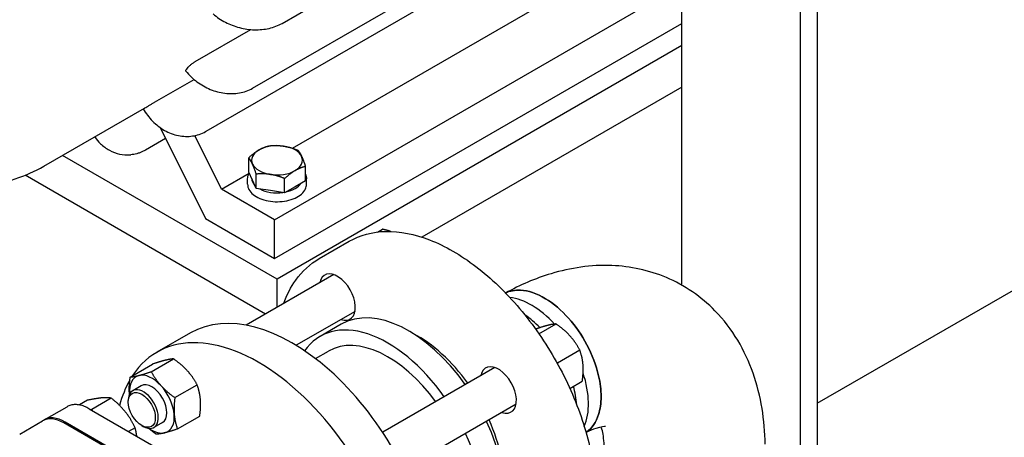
# Model space of a CAD drawing. Header units: inches. Extents: x 17 to 189, y 68 to 193.
# Tile 27 of 43: x 114 to 128, y 149 to 155. Entities that reach past the tile are written whole.
import ezdxf

# ---------------------------------------------------------------- set-up
doc = ezdxf.new("R2010")
doc.units = ezdxf.units.IN
doc.header["$LTSCALE"] = 10.666667
doc.header["$MEASUREMENT"] = 0
doc.layers.get('0').update_dxf_attribs({"lineweight": 25})

msp = doc.modelspace()

# ---------------------------------------------------------------- linework, layer by layer
for p, q in [((125.194, 140.707), (125.194, 163.555)), ((125.444, 163.411), (125.444, 140.549)), ((123.444, 151.229), (123.444, 161.998)), ((117.551, 155.09), (123.444, 158.493)), ((117.117, 154.134), (123.444, 157.787)), ((116.433, 153.499), (123.444, 157.547)), ((117.704, 153.249), (123.444, 156.564)), ((117.442, 152.195), (123.444, 155.66)), ((117.442, 151.623), (123.444, 155.089)), ((116.271, 154.527), (117.089, 154.999)), ((123.444, 154.762), (117.477, 151.317)), ((116.132, 154.386), (116.133, 154.386)), ((115.672, 153.927), (116.253, 154.263)), ((123.444, 154.15), (119.613, 151.938)), ((114.04, 152.984), (115.525, 153.841)), ((125.444, 149.487), (133.034, 153.869)), ((115.754, 153.554), (116.424, 152.211)), ((116.428, 153.496), (116.433, 153.499)), ((115.834, 153.393), (115.536, 153.221)), ((116.66, 152.646), (116.266, 153.435)), ((117.477, 151.317), (114.315, 153.143)), ((115.314, 153.151), (115.32, 153.152)), ((117.059, 152.898), (117.059, 153.108)), ((117.115, 152.778), (117.059, 152.898)), ((117.896, 152.769), (117.896, 152.979)), ((117.307, 150.803), (113.763, 152.849)), ((116.66, 152.646), (117.067, 152.881)), ((117.043, 152.717), (117.043, 152.796)), ((117.171, 152.657), (117.115, 152.778)), ((117.171, 152.657), (117.171, 152.867)), ((117.589, 152.592), (117.589, 152.802)), ((117.896, 152.769), (117.742, 152.68)), ((117.912, 152.717), (117.912, 152.796)), ((117.442, 152.195), (116.66, 152.646)), ((117.38, 152.624), (117.171, 152.657)), ((117.589, 152.592), (117.38, 152.624)), ((117.742, 152.68), (117.589, 152.592)), ((116.424, 152.211), (117.442, 151.623)), ((117.442, 151.623), (117.442, 152.195)), ((118.959, 152.013), (119.031, 152.054)), ((118.099, 151.621), (118.541, 151.876)), ((118.314, 151.385), (117.023, 150.639)), ((117.477, 150.901), (117.477, 151.317)), ((118.627, 150.843), (117.758, 150.342)), ((118.422, 150.653), (118.112, 150.474)), ((121.339, 150.512), (121.591, 150.657)), ((116.2, 150.525), (115.705, 150.239)), ((121.612, 150.085), (121.94, 150.274)), ((115.622, 149.953), (115.95, 150.142)), ((118.043, 150.146), (118.237, 150.258)), ((115.312, 149.874), (115.639, 150.064)), ((120.689, 150.013), (119.036, 149.059)), ((115.475, 149.745), (115.349, 149.673)), ((115.971, 149.57), (116.299, 149.759)), ((121.795, 149.706), (121.978, 149.812)), ((115.032, 149.563), (114.744, 149.397)), ((114.042, 149.241), (114.381, 149.436)), ((114.682, 149.532), (114.562, 149.463)), ((114.707, 149.407), (117.053, 148.052)), ((115.284, 149.504), (115.284, 149.529)), ((121.002, 149.472), (119.348, 148.517)), ((116.009, 149.109), (116.337, 149.298)), ((113.682, 149.033), (114.021, 149.229)), ((116.678, 147.843), (114.331, 149.198)), ((116.699, 147.855), (114.352, 149.21)), ((115.383, 149.127), (115.287, 149.072)), ((115.483, 149.16), (115.505, 149.147)), ((115.787, 149.204), (115.662, 149.131))]:
    msp.add_line(p, q)
for centre, major_axis, start_param, end_param in [((112.775, 158.604), (2.75, -4.763), 0.26089, 0.261799), ((112.775, 158.604), (2.75, -4.763), 0.261799, 0.262708), ((112.775, 158.604), (2.75, -4.763), 0, 0.000909), ((117.477, 153.071), (-0.375, 0), 5.497787, 6.544985), ((117.477, 153.071), (-0.375, 0), 4.45059, 5.497787), ((117.477, 153.071), (0.375, 0), 0.261799, 1.308997), ((117.477, 153.071), (0.375, 0), 5.497787, 6.544985), ((117.477, 153.071), (-0.375, 0), 0.261799, 1.308997), ((117.477, 153.071), (0.375, 0), 4.45059, 5.497787), ((117.477, 152.807), (-0.375, 0), 0.010029, 0.513569), ((117.477, 152.807), (0.375, 0), 3.960604, 4.940575), ((117.477, 152.807), (0.375, 0), 5.079699, 5.915876), ((118.367, 151.054), (-0.187, 0.325), 2.555907, 6.868871), ((117.7, 147.927), (1.5, -2.598), 0, 3.141593), ((121.228, 149.963), (0.595, -1.031), 1.939095, 2.74319), ((121.228, 149.963), (0.595, -1.031), 1.939095, 2.74319), ((119.422, 148.921), (-1, 1.732), 4.869282, 6.283185), ((121.057, 149.865), (0.595, -1.031), 1.995475, 2.266672), ((117.205, 147.641), (1.5, -2.598), 5.910031, 9.707212), ((119.112, 148.742), (-1, 1.732), 4.869282, 6.55007), ((119.112, 148.742), (-0.875, 1.516), 4.891923, 6.283185), ((119.554, 148.997), (0.906, -1.57), 1.744076, 2.406667), ((120.742, 149.683), (-0.187, 0.325), 2.555907, 6.868871), ((115.631, 149.474), (-0.234, 0.406), 6.121829, 7.169027), ((115.631, 149.474), (-0.234, 0.406), 5.074632, 6.121829), ((121.228, 149.963), (0.595, -1.031), 0.398402, 1.22229), ((121.228, 149.963), (0.595, -1.031), 0.398402, 1.22229), ((117.205, 147.641), (-1.5, 2.598), 0.323749, 0.524789), ((115.505, 149.402), (0.156, -0.271), 5.497787, 10.210176), ((115.631, 149.474), (-0.156, 0.271), 3.141593, 6.283185), ((115.631, 149.474), (-0.234, 0.406), 4.027434, 5.074632), ((121.057, 149.865), (0.595, -1.031), 0.874921, 1.131472), ((115.631, 149.474), (0.234, -0.406), 4.027434, 4.046663), ((114.331, 148.691), (-0.31, 0.538), 5.497787, 6.283185), ((114.352, 148.704), (-0.31, 0.538), 5.497787, 6.317371), ((115.631, 149.474), (0.234, -0.406), 6.121829, 7.169027), ((115.631, 149.474), (0.234, -0.406), 5.378115, 6.121829), ((119.422, 148.921), (1, -1.732), 0, 1.413903), ((119.554, 148.997), (0.906, -1.57), 0.734926, 1.397517), ((119.112, 148.742), (1, -1.732), 6.0163, 7.697089)]:
    msp.add_ellipse(centre, major_axis=major_axis, ratio=0.57735, start_param=start_param, end_param=end_param)
msp.add_ellipse((115.483, 149.389), major_axis=(-0.141, 0.244), ratio=0.57735)
for points, knots in [([(116.536, 155.229), (116.589, 155.182), (116.65, 155.141), (116.781, 155.073), (116.851, 155.046), (116.996, 155.009), (117.071, 154.998), (117.218, 154.994), (117.29, 155.001), (117.428, 155.032), (117.493, 155.057), (117.551, 155.09)], [0, 0, 0, 0, 0.314159, 0.314159, 0.628319, 0.628319, 0.942478, 0.942478, 1.256637, 1.256637, 1.570796, 1.570796, 1.570796, 1.570796]), ([(116.145, 154.417), (116.15, 154.425), (116.158, 154.434), (116.177, 154.454), (116.188, 154.465), (116.21, 154.484), (116.223, 154.495), (116.248, 154.513), (116.261, 154.521), (116.271, 154.527)], [-0.4592741, -0.4592741, -0.4592741, -0.4592741, -0.3444551, -0.3444551, -0.2296362, -0.2296362, -0.1148181, -0.1148181, 0, 0, 0, 0]), ([(116.132, 154.386), (116.131, 154.388), (116.131, 154.39), (116.132, 154.398), (116.136, 154.404), (116.141, 154.412)], [0.2753801, 0.2753801, 0.2753801, 0.2753801, 0.3444551, 0.3444551, 0.4592741, 0.4592741, 0.4592741, 0.4592741]), ([(116.133, 154.386), (116.18, 154.327), (116.235, 154.274), (116.356, 154.184), (116.423, 154.146), (116.562, 154.088), (116.634, 154.069), (116.78, 154.05), (116.852, 154.052), (116.991, 154.076), (117.058, 154.1), (117.117, 154.134)], [0, 0, 0, 0, 0.314159, 0.314159, 0.628319, 0.628319, 0.942478, 0.942478, 1.256637, 1.256637, 1.570796, 1.570796, 1.570796, 1.570796]), ([(115.528, 153.843), (115.535, 153.847), (115.545, 153.853), (115.569, 153.867), (115.582, 153.875), (115.607, 153.89), (115.621, 153.898), (115.648, 153.914), (115.661, 153.921), (115.672, 153.927)], [-0.4592741, -0.4592741, -0.4592741, -0.4592741, -0.3444551, -0.3444551, -0.2296362, -0.2296362, -0.1148181, -0.1148181, 0, 0, 0, 0]), ([(115.503, 153.829), (115.542, 153.763), (115.588, 153.702), (115.695, 153.595), (115.755, 153.549), (115.883, 153.476), (115.952, 153.45), (116.092, 153.421), (116.163, 153.419), (116.299, 153.439), (116.364, 153.46), (116.424, 153.494), (116.426, 153.495), (116.428, 153.496)], [0, 0, 0, 0, 0.314159, 0.314159, 0.628319, 0.628319, 0.942478, 0.942478, 1.256637, 1.256637, 1.561697, 1.561697, 1.570796, 1.570796, 1.570796, 1.570796]), ([(114.788, 153.416), (114.814, 153.379), (114.843, 153.346), (114.915, 153.277), (114.959, 153.244), (115.054, 153.192), (115.104, 153.173), (115.208, 153.15), (115.261, 153.147), (115.314, 153.151)], [0.2943951, 0.2943951, 0.2943951, 0.2943951, 0.4879668, 0.4879668, 0.7319501, 0.7319501, 0.9759335, 0.9759335, 1.2199169, 1.2199169, 1.2199169, 1.2199169]), ([(115.536, 153.221), (115.522, 153.213), (115.509, 153.206), (115.481, 153.193), (115.467, 153.187), (115.438, 153.177), (115.424, 153.172), (115.395, 153.164), (115.38, 153.161), (115.35, 153.155), (115.335, 153.153), (115.32, 153.152)], [4.712389, 4.712389, 4.712389, 4.712389, 4.7825649, 4.7825649, 4.8527407, 4.8527407, 4.9229166, 4.9229166, 4.9930925, 4.9930925, 5.0632684, 5.0632684, 5.0632684, 5.0632684]), ([(111.261, 153.111), (111.462, 153.008), (111.666, 152.922), (112.305, 152.71), (112.742, 152.652), (113.472, 152.734), (113.773, 152.829), (114.04, 152.984)], [4.7686128, 4.7686128, 4.7686128, 4.7686128, 4.9222181, 4.9222181, 5.2508247, 5.2508247, 5.4977871, 5.4977871, 5.4977871, 5.4977871]), ([(117.043, 152.796), (117.043, 152.822), (117.05, 152.849), (117.065, 152.876), (117.066, 152.879), (117.067, 152.881)], [3.9269908, 3.9269908, 3.9269908, 3.9269908, 4.227616, 4.227616, 4.2546034, 4.2546034, 4.2546034, 4.2546034]), ([(117.896, 152.866), (117.901, 152.855), (117.905, 152.843), (117.91, 152.82), (117.912, 152.808), (117.912, 152.796)], [0.5185741, 0.5185741, 0.5185741, 0.5185741, 0.6481951, 0.6481951, 0.7853982, 0.7853982, 0.7853982, 0.7853982]), ([(117.043, 152.717), (117.043, 152.69), (117.05, 152.663), (117.077, 152.612), (117.098, 152.588), (117.152, 152.544), (117.185, 152.524), (117.261, 152.492), (117.303, 152.48), (117.392, 152.463), (117.438, 152.459), (117.531, 152.46), (117.577, 152.465), (117.665, 152.483), (117.706, 152.496), (117.78, 152.53), (117.812, 152.55), (117.864, 152.596), (117.884, 152.622), (117.907, 152.671), (117.912, 152.694), (117.912, 152.717)], [2.356194, 2.356194, 2.356194, 2.356194, 2.65682, 2.65682, 2.969667, 2.969667, 3.293972, 3.293972, 3.619414, 3.619414, 3.943925, 3.943925, 4.268062, 4.268062, 4.592656, 4.592656, 4.918167, 4.918167, 5.241908, 5.241908, 5.497787, 5.497787, 5.497787, 5.497787]), ([(118.541, 151.876), (118.701, 151.968), (118.885, 152.018), (119.287, 152.026), (119.505, 151.983), (119.955, 151.809), (120.186, 151.675), (120.636, 151.331), (120.854, 151.121), (121.255, 150.646), (121.438, 150.381), (121.751, 149.823), (121.881, 149.53), (122.075, 148.945), (122.138, 148.653), (122.192, 148.099), (122.182, 147.837), (122.089, 147.37), (122.005, 147.164), (121.792, 146.865), (121.675, 146.757), (121.541, 146.68)], [1.570796, 1.570796, 1.570796, 1.570796, 1.87813, 1.87813, 2.193897, 2.193897, 2.516768, 2.516768, 2.840197, 2.840197, 3.16303, 3.16303, 3.485636, 3.485636, 3.808536, 3.808536, 4.132027, 4.132027, 4.454478, 4.454478, 4.712389, 4.712389, 4.712389, 4.712389]), ([(117.576, 150.958), (117.622, 151.086), (117.681, 151.201), (117.848, 151.435), (117.964, 151.543), (118.099, 151.621)], [7.3998587, 7.3998587, 7.3998587, 7.3998587, 7.5960704, 7.5960704, 7.8539816, 7.8539816, 7.8539816, 7.8539816]), ([(124.675, 148.883), (124.669, 149.238), (124.616, 149.591), (124.38, 150.263), (124.196, 150.585), (123.733, 151.057), (123.486, 151.227), (122.96, 151.45), (122.685, 151.507), (122.106, 151.531), (121.804, 151.484), (121.284, 151.328), (121.06, 151.231), (120.847, 151.113)], [0.018566, 0.018566, 0.018566, 0.018566, 0.325299, 0.325299, 0.625573, 0.625573, 0.856853, 0.856853, 1.079132, 1.079132, 1.33575, 1.33575, 1.546345, 1.546345, 1.546345, 1.546345]), ([(122.033, 149.058), (122.037, 149.06), (122.04, 149.062), (122.122, 149.121), (122.182, 149.21), (122.243, 149.399), (122.256, 149.489), (122.256, 149.586), (122.256, 149.683), (122.243, 149.787), (122.184, 150.046), (122.125, 150.203), (121.971, 150.492), (121.879, 150.625), (121.671, 150.86), (121.554, 150.959), (121.309, 151.107), (121.181, 151.151), (120.985, 151.159), (120.911, 151.145), (120.847, 151.113)], [-10.762589, -10.762589, -10.762589, -10.762589, -10.717603, -10.717603, -9.538954, -9.538954, -8.707225, -8.707225, -8.707225, -7.875496, -7.875496, -6.6975, -6.6975, -5.579306, -5.579306, -4.415028, -4.415028, -3.151371, -3.151371, -2.2841, -2.2841, -2.2841, -2.2841]), ([(120.847, 151.113), (120.911, 151.145), (120.985, 151.159), (121.181, 151.151), (121.309, 151.107), (121.554, 150.959), (121.671, 150.86), (121.879, 150.625), (121.971, 150.492), (122.125, 150.203), (122.184, 150.046), (122.243, 149.787), (122.256, 149.683), (122.256, 149.586), (122.256, 149.489), (122.243, 149.399), (122.182, 149.21), (122.122, 149.121), (122.04, 149.062), (122.037, 149.06), (122.033, 149.058)], [2.2841, 2.2841, 2.2841, 2.2841, 3.151371, 3.151371, 4.415028, 4.415028, 5.579306, 5.579306, 6.6975, 6.6975, 7.875496, 7.875496, 8.707225, 8.707225, 8.707225, 9.538954, 9.538954, 10.717603, 10.717603, 10.762589, 10.762589, 10.762589, 10.762589]), ([(114.707, 149.407), (114.683, 149.421), (114.66, 149.432), (114.614, 149.45), (114.591, 149.457), (114.546, 149.466), (114.523, 149.468), (114.48, 149.468), (114.458, 149.465), (114.418, 149.455), (114.398, 149.447), (114.381, 149.436)], [1.5707963, 1.5707963, 1.5707963, 1.5707963, 1.727876, 1.727876, 1.8849556, 1.8849556, 2.0420352, 2.0420352, 2.1991149, 2.1991149, 2.3561945, 2.3561945, 2.3561945, 2.3561945]), ([(122.322, 149.145), (122.322, 149.145), (122.321, 149.145), (122.309, 149.145), (122.26, 149.144), (122.136, 149.102), (122.088, 149.082), (122.034, 149.055)], [1.034322, 1.034322, 1.034322, 1.034322, 1.0766471, 1.0766471, 1.3675432, 1.3675432, 1.5083681, 1.5083681, 1.5083681, 1.5083681]), ([(122.3, 148.863), (122.297, 148.966), (122.283, 149.048), (122.265, 149.116), (122.261, 149.128), (122.258, 149.138)], [0.0317439, 0.0317439, 0.0317439, 0.0317439, 0.2614437, 0.2614437, 0.3154327, 0.3154327, 0.3154327, 0.3154327])]:
    msp.add_open_spline(points, degree=3, knots=knots)
for points, weights in [([(117.059, 153.108), (117.141, 153.183), (117.212, 153.224)], [1, 1.0379548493, 1]), ([(117.212, 153.224), (117.283, 153.265), (117.365, 153.285)], [1, 1.0379548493, 1]), ([(117.365, 153.285), (117.477, 153.295), (117.574, 153.28)], [1, 1.0379548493, 1]), ([(117.574, 153.28), (117.671, 153.265), (117.783, 153.22)], [1, 1.0379548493, 1]), ([(117.783, 153.22), (117.814, 153.183), (117.84, 153.127)], [1, 1.0379548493, 1]), ([(117.115, 153.015), (117.089, 153.071), (117.059, 153.108)], [1, 1.0379548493, 1]), ([(117.84, 153.127), (117.866, 153.071), (117.896, 152.979)], [1, 1.0379548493, 1]), ([(117.171, 152.867), (117.141, 152.959), (117.115, 153.015)], [1, 1.0379548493, 1]), ([(117.742, 152.918), (117.671, 152.877), (117.589, 152.802)], [1, 1.0379548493, 1]), ([(117.896, 152.979), (117.814, 152.959), (117.742, 152.918)], [1, 1.0379548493, 1]), ([(117.38, 152.862), (117.283, 152.877), (117.171, 152.867)], [1, 1.0379548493, 1]), ([(117.589, 152.802), (117.477, 152.847), (117.38, 152.862)], [1, 1.0379548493, 1]), ([(119.152, 152.021), (119.098, 152.039), (119.031, 152.054)], [1.07203881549, 1.10082163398, 1.10906450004]), ([(121.465, 150.635), (121.396, 150.617), (121.29, 150.581)], [1, 1.08910088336, 1.10755305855]), ([(121.591, 150.657), (121.537, 150.653), (121.465, 150.635)], [1.10906450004, 1.0930923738, 1]), ([(121.795, 150.483), (121.714, 150.572), (121.591, 150.657)], [1, 1.0930923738, 1.10906450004]), ([(121.94, 150.274), (121.876, 150.394), (121.795, 150.483)], [1.10906450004, 1.0930923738, 1]), ([(121.989, 150.06), (121.98, 150.167), (121.94, 150.274)], [1, 1.0930923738, 1.10906450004]), ([(115.95, 150.142), (115.896, 150.138), (115.824, 150.12)], [1.10906450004, 1.0930923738, 1]), ([(116.154, 149.968), (116.073, 150.057), (115.95, 150.142)], [1, 1.0930923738, 1.10906450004]), ([(115.824, 150.12), (115.752, 150.102), (115.639, 150.064)], [1, 1.0930923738, 1.10906450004]), ([(121.599, 150.094), (121.606, 150.09), (121.612, 150.085)], [1.10703998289, 1.10817250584, 1.10906450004]), ([(121.612, 150.085), (121.612, 150.079), (121.611, 150.073)], [1.10906450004, 1.10837791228, 1.10754881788]), ([(121.978, 149.812), (121.998, 149.953), (121.989, 150.06)], [1.10906450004, 1.0930923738, 1]), ([(115.301, 149.626), (115.292, 149.734), (115.312, 149.874)], [1, 1.0930923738, 1.10906450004]), ([(115.312, 149.874), (115.365, 149.878), (115.437, 149.897)], [1.10906450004, 1.0930923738, 1]), ([(115.437, 149.897), (115.509, 149.915), (115.622, 149.953)], [1, 1.0930923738, 1.10906450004]), ([(115.622, 149.953), (115.686, 149.834), (115.767, 149.745)], [1.10906450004, 1.0930923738, 1]), ([(116.299, 149.759), (116.235, 149.879), (116.154, 149.968)], [1.10906450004, 1.0930923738, 1]), ([(115.767, 149.745), (115.848, 149.656), (115.971, 149.57)], [1, 1.0930923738, 1.10906450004]), ([(116.347, 149.546), (116.338, 149.653), (116.299, 149.759)], [1, 1.0930923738, 1.10906450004]), ([(114.888, 149.566), (114.807, 149.558), (114.682, 149.532)], [1.93481454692, 1.93481454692, 1.79590111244]), ([(115.032, 149.563), (114.97, 149.573), (114.888, 149.566)], [1.79590111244, 1.93481454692, 1.93481454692]), ([(115.239, 149.363), (115.157, 149.465), (115.032, 149.563)], [1.93481454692, 1.93481454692, 1.79590111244]), ([(115.302, 149.619), (115.301, 149.623), (115.301, 149.626)], [1.00611349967, 1.00309949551, 1]), ([(115.971, 149.57), (115.952, 149.43), (115.961, 149.322)], [1.10906450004, 1.0930923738, 1]), ([(116.337, 149.298), (116.356, 149.438), (116.347, 149.546)], [1.10906450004, 1.0930923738, 1]), ([(114.729, 149.394), (114.737, 149.396), (114.744, 149.397)], [1.81098602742, 1.8036602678, 1.79590111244]), ([(114.744, 149.397), (114.748, 149.389), (114.752, 149.381)], [1.79590111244, 1.8036602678, 1.81098602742]), ([(115.383, 149.127), (115.32, 149.262), (115.239, 149.363)], [1.79590111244, 1.93481454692, 1.93481454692]), ([(115.961, 149.322), (115.97, 149.215), (116.009, 149.109)], [1, 1.0930923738, 1.10906450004]), ([(115.409, 149.002), (115.401, 149.064), (115.383, 149.127)], [1.90980064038, 1.87586738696, 1.79590111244]), ([(115.699, 149.03), (115.635, 149.074), (115.584, 149.118)], [1.10906450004, 1.10066808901, 1.07095937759]), ([(115.825, 149.052), (115.752, 149.034), (115.699, 149.03)], [1, 1.0930923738, 1.10906450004]), ([(116.009, 149.109), (115.897, 149.07), (115.825, 149.052)], [1.10906450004, 1.0930923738, 1])]:
    msp.add_rational_spline(points, weights, degree=2)

doc.saveas('drawing.dxf')
